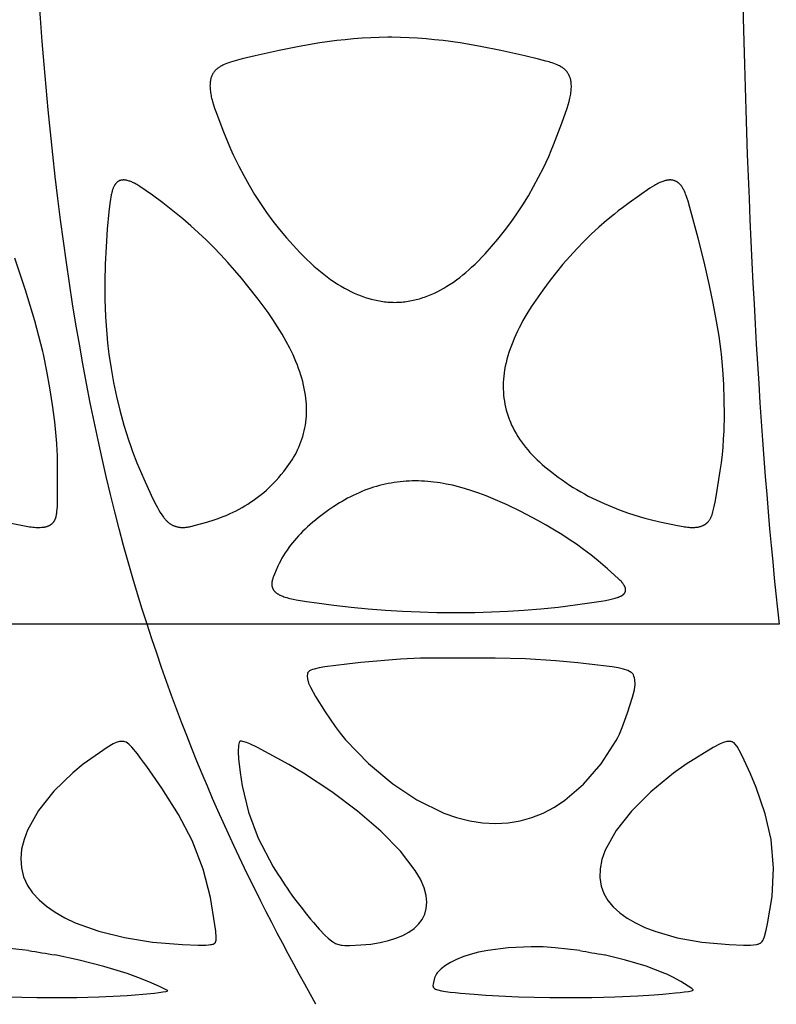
# Model space of a CAD drawing. Header units: millimetres. Extents: x 1250 to 1725, y 0 to 1655.
# Tile 146 of 256: x 1427 to 1469, y 1136 to 1191. Entities that reach past the tile are written whole.
import ezdxf

# ---------------------------------------------------------------- set-up
doc = ezdxf.new("R2010")
doc.units = ezdxf.units.MM
doc.header["$MEASUREMENT"] = 0
doc.layers.add('Crea2D$visibili$tangenti', color=7, linetype='Continuous', true_color=0x000000)

msp = doc.modelspace()

# ---------------------------------------------------------------- linework, layer by layer
at = {"layer": 'Crea2D$visibili$tangenti'}
for p, q in [((1434.247, 1157.292), (1400.481, 1157.292)), ((1469.633, 1157.292), (1434.247, 1157.292)), ((1448.444, 1155.324), (1446.209, 1155.138)), ((1449.556, 1155.374), (1448.444, 1155.324)), ((1450.68, 1155.389), (1449.556, 1155.374)), ((1453.727, 1155.386), (1450.68, 1155.389)), ((1455.429, 1155.345), (1453.727, 1155.386)), ((1457.137, 1155.231), (1455.429, 1155.345)), ((1443.413, 1154.7), (1443.349, 1154.664)), ((1443.503, 1154.737), (1443.413, 1154.7)), ((1443.607, 1154.77), (1443.503, 1154.737)), ((1443.885, 1154.835), (1443.607, 1154.77)), ((1444.198, 1154.89), (1443.885, 1154.835)), ((1445.422, 1155.051), (1444.198, 1154.89)), ((1446.209, 1155.138), (1445.422, 1155.051)), ((1458.356, 1155.118), (1457.137, 1155.231)), ((1458.99, 1155.05), (1458.356, 1155.118)), ((1460.281, 1154.888), (1458.99, 1155.05)), ((1460.619, 1154.833), (1460.281, 1154.888)), ((1460.919, 1154.768), (1460.619, 1154.833)), ((1461.167, 1154.689), (1460.919, 1154.768)), ((1461.264, 1154.643), (1461.167, 1154.689)), ((1443.222, 1154.502), (1443.21, 1154.366)), ((1443.21, 1154.366), (1443.226, 1154.223)), ((1443.228, 1154.523), (1443.222, 1154.502)), ((1443.226, 1154.223), (1443.289, 1153.988)), ((1443.251, 1154.57), (1443.228, 1154.523)), ((1443.267, 1154.592), (1443.251, 1154.57)), ((1443.283, 1154.611), (1443.267, 1154.592)), ((1443.307, 1154.633), (1443.283, 1154.611)), ((1443.349, 1154.664), (1443.307, 1154.633)), ((1461.355, 1154.583), (1461.264, 1154.643)), ((1461.389, 1154.554), (1461.355, 1154.583)), ((1461.44, 1154.5), (1461.389, 1154.554)), ((1461.462, 1154.469), (1461.44, 1154.5)), ((1461.479, 1154.442), (1461.462, 1154.469)), ((1461.508, 1154.379), (1461.479, 1154.442)), ((1461.539, 1154.287), (1461.508, 1154.379)), ((1461.562, 1154.164), (1461.539, 1154.287)), ((1461.574, 1153.932), (1461.562, 1154.164)), ((1443.289, 1153.988), (1443.388, 1153.751)), ((1443.388, 1153.751), (1443.673, 1153.241)), ((1461.424, 1153.194), (1461.533, 1153.613)), ((1461.533, 1153.613), (1461.574, 1153.932)), ((1443.673, 1153.241), (1444.222, 1152.37)), ((1461.15, 1152.323), (1461.424, 1153.194)), ((1444.222, 1152.37), (1444.78, 1151.552)), ((1460.854, 1151.507), (1461.15, 1152.323)), ((1444.78, 1151.552), (1445.063, 1151.176)), ((1460.693, 1151.133), (1460.854, 1151.507)), ((1445.063, 1151.176), (1445.212, 1150.987)), ((1445.212, 1150.987), (1445.36, 1150.812)), ((1460.517, 1150.776), (1460.606, 1150.947)), ((1460.606, 1150.947), (1460.693, 1151.133)), ((1432.014, 1150.383), (1430.675, 1149.45)), ((1432.357, 1150.582), (1432.014, 1150.383)), ((1432.518, 1150.653), (1432.357, 1150.582)), ((1432.697, 1150.708), (1432.518, 1150.653)), ((1432.74, 1150.716), (1432.697, 1150.708)), ((1432.819, 1150.724), (1432.74, 1150.716)), ((1432.862, 1150.725), (1432.819, 1150.724)), ((1432.896, 1150.723), (1432.862, 1150.725)), ((1432.94, 1150.717), (1432.896, 1150.723)), ((1432.999, 1150.702), (1432.94, 1150.717)), ((1433.071, 1150.674), (1432.999, 1150.702)), ((1433.155, 1150.626), (1433.071, 1150.674)), ((1433.232, 1150.567), (1433.155, 1150.626)), ((1433.396, 1150.404), (1433.232, 1150.567)), ((1433.707, 1150.027), (1433.396, 1150.404)), ((1439.367, 1150.504), (1439.353, 1150.136)), ((1439.398, 1150.656), (1439.367, 1150.504)), ((1439.418, 1150.703), (1439.398, 1150.656)), ((1439.431, 1150.721), (1439.418, 1150.703)), ((1439.439, 1150.727), (1439.431, 1150.721)), ((1439.458, 1150.732), (1439.446, 1150.73)), ((1439.477, 1150.734), (1439.458, 1150.732)), ((1439.528, 1150.731), (1439.477, 1150.734)), ((1439.615, 1150.716), (1439.528, 1150.731)), ((1439.805, 1150.66), (1439.615, 1150.716)), ((1440.002, 1150.583), (1439.805, 1150.66)), ((1440.431, 1150.378), (1440.002, 1150.583)), ((1442.177, 1149.435), (1440.431, 1150.378)), ((1445.36, 1150.812), (1446.638, 1149.492)), ((1459.67, 1149.463), (1460.517, 1150.776)), ((1465.948, 1150.376), (1464.425, 1149.44)), ((1466.331, 1150.578), (1465.948, 1150.376)), ((1466.512, 1150.652), (1466.331, 1150.578)), ((1466.706, 1150.708), (1466.512, 1150.652)), ((1466.753, 1150.717), (1466.706, 1150.708)), ((1466.833, 1150.725), (1466.753, 1150.717)), ((1466.873, 1150.726), (1466.833, 1150.725)), ((1466.904, 1150.724), (1466.873, 1150.726)), ((1466.941, 1150.719), (1466.904, 1150.724)), ((1466.996, 1150.704), (1466.941, 1150.719)), ((1467.021, 1150.694), (1466.996, 1150.704)), ((1467.041, 1150.684), (1467.021, 1150.694)), ((1467.071, 1150.666), (1467.041, 1150.684)), ((1467.111, 1150.635), (1467.071, 1150.666)), ((1467.157, 1150.59), (1467.111, 1150.635)), ((1467.278, 1150.431), (1467.157, 1150.59)), ((1467.493, 1150.059), (1467.278, 1150.431)), ((1439.353, 1150.136), (1439.373, 1149.754)), ((1439.373, 1149.754), (1439.451, 1148.982)), ((1467.681, 1149.674), (1467.493, 1150.059)), ((1430.675, 1149.45), (1430.081, 1148.966)), ((1443.009, 1148.94), (1442.177, 1149.435)), ((1446.638, 1149.492), (1448.003, 1148.35)), ((1458.689, 1148.329), (1459.67, 1149.463)), ((1464.425, 1149.44), (1463.727, 1148.949)), ((1468.03, 1148.899), (1467.681, 1149.674)), ((1430.081, 1148.966), (1429.025, 1147.934)), ((1439.451, 1148.982), (1439.568, 1148.231)), ((1444.587, 1147.896), (1443.009, 1148.94)), ((1463.727, 1148.949), (1462.45, 1147.906)), ((1468.345, 1148.144), (1468.03, 1148.899)), ((1436.006, 1146.628), (1435.068, 1148.104)), ((1439.568, 1148.231), (1439.924, 1146.758)), ((1448.003, 1148.35), (1449.356, 1147.45)), ((1457.642, 1147.432), (1458.689, 1148.329)), ((1468.861, 1146.67), (1468.345, 1148.144)), ((1429.025, 1147.934), (1428.174, 1146.855)), ((1446.037, 1146.808), (1444.587, 1147.896)), ((1462.45, 1147.906), (1461.366, 1146.823)), ((1449.356, 1147.45), (1450.863, 1146.712)), ((1456.417, 1146.71), (1457.061, 1147.049)), ((1457.061, 1147.049), (1457.642, 1147.432)), ((1428.174, 1146.855), (1427.56, 1145.76)), ((1436.768, 1145.18), (1436.006, 1146.628)), ((1439.924, 1146.758), (1440.463, 1145.31)), ((1447.34, 1145.689), (1446.037, 1146.808)), ((1450.863, 1146.712), (1451.571, 1146.463)), ((1451.571, 1146.463), (1452.31, 1146.273)), ((1455.133, 1146.272), (1455.797, 1146.461)), ((1455.797, 1146.461), (1456.417, 1146.71)), ((1461.366, 1146.823), (1460.505, 1145.728)), ((1469.193, 1145.226), (1468.861, 1146.67)), ((1452.31, 1146.273), (1453.033, 1146.157)), ((1453.033, 1146.157), (1453.756, 1146.117)), ((1453.756, 1146.117), (1454.458, 1146.157)), ((1454.458, 1146.157), (1455.133, 1146.272)), ((1427.56, 1145.76), (1427.356, 1145.222)), ((1448.431, 1144.583), (1447.34, 1145.689)), ((1460.505, 1145.728), (1459.894, 1144.627)), ((1427.356, 1145.222), (1427.224, 1144.681)), ((1437.382, 1143.571), (1436.768, 1145.18)), ((1440.463, 1145.31), (1441.3, 1143.697)), ((1469.322, 1143.62), (1469.193, 1145.226)), ((1427.224, 1144.681), (1427.173, 1144.154)), ((1449.265, 1143.504), (1448.431, 1144.583)), ((1459.894, 1144.627), (1459.709, 1144.106)), ((1427.173, 1144.154), (1427.208, 1143.641)), ((1459.709, 1144.106), (1459.607, 1143.593)), ((1427.208, 1143.641), (1427.333, 1143.144)), ((1427.333, 1143.144), (1427.554, 1142.662)), ((1437.791, 1141.986), (1437.382, 1143.571)), ((1449.554, 1143.005), (1449.265, 1143.504)), ((1459.607, 1143.593), (1459.593, 1143.096)), ((1469.239, 1142.036), (1469.322, 1143.62)), ((1427.554, 1142.662), (1427.839, 1142.243)), ((1449.762, 1142.519), (1449.554, 1143.005)), ((1459.593, 1143.096), (1459.672, 1142.617)), ((1459.672, 1142.617), (1459.827, 1142.204)), ((1427.839, 1142.243), (1428.196, 1141.853)), ((1449.873, 1142.103), (1449.762, 1142.519)), ((1449.911, 1141.721), (1449.873, 1142.103)), ((1459.827, 1142.204), (1460.053, 1141.821)), ((1468.992, 1140.51), (1469.239, 1142.036)), ((1428.196, 1141.853), (1428.618, 1141.49)), ((1428.618, 1141.49), (1429.101, 1141.156)), ((1438.045, 1140.459), (1437.791, 1141.986)), ((1449.881, 1141.369), (1449.911, 1141.721)), ((1460.053, 1141.821), (1460.35, 1141.461)), ((1460.35, 1141.461), (1460.709, 1141.132)), ((1429.101, 1141.156), (1429.641, 1140.848)), ((1449.643, 1140.756), (1449.79, 1141.048)), ((1449.79, 1141.048), (1449.881, 1141.369)), ((1460.709, 1141.132), (1461.123, 1140.83)), ((1429.641, 1140.848), (1430.229, 1140.569)), ((1430.229, 1140.569), (1431.542, 1140.096)), ((1438.089, 1140.099), (1438.045, 1140.459)), ((1443.559, 1140.579), (1443.878, 1140.218)), ((1449.192, 1140.253), (1449.443, 1140.492)), ((1449.443, 1140.492), (1449.643, 1140.756)), ((1461.123, 1140.83), (1461.59, 1140.556)), ((1461.59, 1140.556), (1462.109, 1140.309)), ((1468.911, 1140.151), (1468.992, 1140.51)), ((1431.542, 1140.096), (1432.983, 1139.737)), ((1438.114, 1139.751), (1438.089, 1140.099)), ((1443.878, 1140.218), (1444.215, 1139.865)), ((1444.215, 1139.865), (1444.387, 1139.701)), ((1448.18, 1139.7), (1448.56, 1139.859)), ((1448.56, 1139.859), (1448.897, 1140.043)), ((1448.897, 1140.043), (1449.192, 1140.253)), ((1462.109, 1140.309), (1462.67, 1140.09)), ((1462.67, 1140.09), (1463.919, 1139.73)), ((1468.751, 1139.643), (1468.813, 1139.802)), ((1468.813, 1139.802), (1468.911, 1140.151)), ((1432.983, 1139.737), (1434.553, 1139.486)), ((1434.553, 1139.486), (1436.236, 1139.35)), ((1436.236, 1139.35), (1437.104, 1139.323)), ((1437.104, 1139.323), (1437.529, 1139.321)), ((1437.529, 1139.321), (1437.686, 1139.33)), ((1437.686, 1139.33), (1437.802, 1139.344)), ((1437.802, 1139.344), (1437.88, 1139.359)), ((1437.88, 1139.359), (1437.919, 1139.369)), ((1437.919, 1139.369), (1437.955, 1139.38)), ((1437.955, 1139.38), (1438.009, 1139.405)), ((1438.009, 1139.405), (1438.03, 1139.418)), ((1438.03, 1139.418), (1438.039, 1139.425)), ((1438.039, 1139.425), (1438.049, 1139.435)), ((1438.049, 1139.435), (1438.071, 1139.463)), ((1438.071, 1139.463), (1438.078, 1139.477)), ((1438.078, 1139.477), (1438.099, 1139.534)), ((1438.099, 1139.534), (1438.109, 1139.593)), ((1438.109, 1139.593), (1438.114, 1139.751)), ((1444.387, 1139.701), (1444.582, 1139.544)), ((1444.582, 1139.544), (1444.681, 1139.479)), ((1444.681, 1139.479), (1444.797, 1139.417)), ((1444.797, 1139.417), (1444.902, 1139.373)), ((1444.902, 1139.373), (1444.986, 1139.346)), ((1444.986, 1139.346), (1445.043, 1139.331)), ((1445.043, 1139.331), (1445.115, 1139.317)), ((1445.115, 1139.317), (1445.177, 1139.308)), ((1445.177, 1139.308), (1445.314, 1139.297)), ((1445.314, 1139.297), (1445.606, 1139.299)), ((1445.606, 1139.299), (1446.214, 1139.326)), ((1446.214, 1139.326), (1446.779, 1139.377)), ((1446.779, 1139.377), (1447.291, 1139.458)), ((1447.291, 1139.458), (1447.758, 1139.567)), ((1447.758, 1139.567), (1448.18, 1139.7)), ((1463.919, 1139.73), (1465.299, 1139.481)), ((1465.299, 1139.481), (1466.834, 1139.345)), ((1466.834, 1139.345), (1467.639, 1139.318)), ((1467.639, 1139.318), (1468.032, 1139.316)), ((1468.032, 1139.316), (1468.205, 1139.328)), ((1468.205, 1139.328), (1468.382, 1139.356)), ((1468.382, 1139.356), (1468.418, 1139.365)), ((1468.418, 1139.365), (1468.463, 1139.378)), ((1468.463, 1139.378), (1468.534, 1139.407)), ((1468.534, 1139.407), (1468.572, 1139.427)), ((1468.572, 1139.427), (1468.584, 1139.435)), ((1468.584, 1139.435), (1468.624, 1139.465)), ((1468.624, 1139.465), (1468.677, 1139.52)), ((1468.677, 1139.52), (1468.718, 1139.578)), ((1468.718, 1139.578), (1468.751, 1139.643)), ((1427.604, 1139.017), (1426.191, 1139.175)), ((1430.452, 1138.479), (1429.091, 1138.77)), ((1452.334, 1138.79), (1451.928, 1138.656)), ((1452.8, 1138.914), (1452.334, 1138.79)), ((1453.327, 1139.024), (1452.8, 1138.914)), ((1454.464, 1139.174), (1453.327, 1139.024)), ((1455.746, 1139.229), (1454.464, 1139.174)), ((1456.422, 1139.214), (1455.746, 1139.229)), ((1457.102, 1139.172), (1456.422, 1139.214)), ((1458.468, 1139.016), (1457.102, 1139.172)), ((1461.036, 1138.484), (1459.837, 1138.772)), ((1431.825, 1138.123), (1430.452, 1138.479)), ((1450.955, 1138.18), (1450.711, 1137.996)), ((1451.236, 1138.35), (1450.955, 1138.18)), ((1451.574, 1138.515), (1451.236, 1138.35)), ((1451.928, 1138.656), (1451.574, 1138.515)), ((1462.192, 1138.132), (1461.036, 1138.484)), ((1433.123, 1137.723), (1431.825, 1138.123)), ((1433.274, 1137.67), (1433.123, 1137.723)), ((1433.431, 1137.613), (1433.274, 1137.67)), ((1433.733, 1137.499), (1433.431, 1137.613)), ((1450.392, 1137.603), (1450.346, 1137.492)), ((1450.451, 1137.711), (1450.392, 1137.603)), ((1450.484, 1137.762), (1450.451, 1137.711)), ((1450.52, 1137.806), (1450.484, 1137.762)), ((1450.711, 1137.996), (1450.52, 1137.806)), ((1463.231, 1137.736), (1462.192, 1138.132)), ((1463.343, 1137.686), (1463.231, 1137.736)), ((1463.461, 1137.63), (1463.343, 1137.686)), ((1463.685, 1137.518), (1463.461, 1137.63)), ((1434.337, 1137.254), (1433.733, 1137.499)), ((1434.933, 1137.003), (1434.337, 1137.254)), ((1450.259, 1137.125), (1450.253, 1137.062)), ((1450.253, 1137.062), (1450.258, 1137.008)), ((1450.346, 1137.492), (1450.259, 1137.125)), ((1464.123, 1137.275), (1463.685, 1137.518)), ((1464.544, 1137.027), (1464.123, 1137.275)), ((1432.731, 1136.475), (1433.14, 1136.501)), ((1433.14, 1136.501), (1433.579, 1136.534)), ((1433.579, 1136.534), (1434.015, 1136.571)), ((1434.015, 1136.571), (1434.66, 1136.637)), ((1434.66, 1136.637), (1434.896, 1136.665)), ((1434.896, 1136.665), (1435.12, 1136.695)), ((1435.245, 1136.861), (1434.933, 1137.003)), ((1435.12, 1136.695), (1435.307, 1136.727)), ((1435.355, 1136.799), (1435.245, 1136.861)), ((1435.307, 1136.727), (1435.418, 1136.753)), ((1435.407, 1136.763), (1435.355, 1136.799)), ((1435.418, 1136.753), (1435.407, 1136.763)), ((1450.258, 1137.008), (1450.272, 1136.969)), ((1450.272, 1136.969), (1450.291, 1136.94)), ((1450.291, 1136.94), (1450.313, 1136.915)), ((1450.319, 1136.91), (1450.344, 1136.891)), ((1450.344, 1136.891), (1450.402, 1136.856)), ((1450.402, 1136.856), (1450.454, 1136.833)), ((1450.454, 1136.833), (1450.532, 1136.807)), ((1450.532, 1136.807), (1450.74, 1136.758)), ((1450.74, 1136.758), (1450.96, 1136.722)), ((1450.96, 1136.722), (1451.219, 1136.688)), ((1451.219, 1136.688), (1451.502, 1136.657)), ((1451.502, 1136.657), (1451.788, 1136.629)), ((1451.788, 1136.629), (1452.554, 1136.565)), ((1452.554, 1136.565), (1453.216, 1136.518)), ((1453.216, 1136.518), (1455.044, 1136.427)), ((1461.727, 1136.477), (1462.646, 1136.535)), ((1462.646, 1136.535), (1463.122, 1136.572)), ((1463.122, 1136.572), (1463.829, 1136.638)), ((1463.829, 1136.638), (1464.09, 1136.666)), ((1464.09, 1136.666), (1464.343, 1136.697)), ((1464.343, 1136.697), (1464.564, 1136.73)), ((1464.751, 1136.889), (1464.544, 1137.027)), ((1464.564, 1136.73), (1464.737, 1136.764)), ((1464.737, 1136.764), (1464.794, 1136.78)), ((1464.784, 1136.859), (1464.751, 1136.889)), ((1464.821, 1136.814), (1464.784, 1136.859)), ((1464.794, 1136.78), (1464.829, 1136.794)), ((1464.828, 1136.8), (1464.821, 1136.814)), ((1426.385, 1136.421), (1427.24, 1136.396)), ((1427.24, 1136.396), (1428.08, 1136.385)), ((1428.08, 1136.385), (1429.195, 1136.382)), ((1429.195, 1136.382), (1430.308, 1136.39)), ((1430.308, 1136.39), (1430.931, 1136.4)), ((1430.931, 1136.4), (1431.54, 1136.417)), ((1431.54, 1136.417), (1432.731, 1136.475)), ((1455.044, 1136.427), (1455.926, 1136.401)), ((1455.926, 1136.401), (1456.804, 1136.389)), ((1456.804, 1136.389), (1457.973, 1136.386)), ((1457.973, 1136.386), (1459.14, 1136.393)), ((1459.14, 1136.393), (1459.797, 1136.403)), ((1459.797, 1136.403), (1460.445, 1136.419)), ((1460.445, 1136.419), (1461.727, 1136.477))]:
    msp.add_line(p, q, dxfattribs=at)
for points in [[(1448.112, 1175.299), (1448.206, 1175.301), (1448.3, 1175.304), (1448.394, 1175.309), (1448.488, 1175.316), (1448.581, 1175.325), (1448.675, 1175.335), (1448.768, 1175.347), (1448.861, 1175.361), (1448.954, 1175.376), (1449.047, 1175.393), (1449.139, 1175.412), (1449.231, 1175.433), (1449.322, 1175.455), (1449.414, 1175.478), (1449.504, 1175.504), (1449.594, 1175.53), (1449.689, 1175.561), (1449.784, 1175.592), (1449.877, 1175.626), (1449.971, 1175.661), (1450.155, 1175.736), (1450.337, 1175.817), (1450.517, 1175.904), (1450.693, 1175.996), (1450.867, 1176.094), (1451.038, 1176.196), (1451.222, 1176.313), (1451.403, 1176.436), (1451.58, 1176.563), (1451.754, 1176.694), (1451.925, 1176.83), (1452.093, 1176.97), (1452.258, 1177.113), (1452.42, 1177.259), (1452.616, 1177.443), (1452.808, 1177.631), (1452.996, 1177.823), (1453.181, 1178.018), (1453.54, 1178.419), (1453.887, 1178.83), (1454.258, 1179.296), (1454.615, 1179.772), (1454.956, 1180.259), (1455.283, 1180.757), (1455.594, 1181.264), (1455.89, 1181.78), (1456.171, 1182.304), (1456.438, 1182.836), (1456.734, 1183.469), (1456.873, 1183.79), (1457.006, 1184.114), (1457.469, 1185.334), (1457.761, 1186.16), (1457.82, 1186.347), (1457.875, 1186.536), (1457.899, 1186.631), (1457.922, 1186.726), (1457.938, 1186.804), (1457.953, 1186.881), (1457.966, 1186.959), (1457.977, 1187.037), (1457.987, 1187.115), (1457.994, 1187.194), (1457.999, 1187.272), (1458.002, 1187.351), (1458.002, 1187.419), (1458, 1187.486), (1457.998, 1187.52), (1457.995, 1187.553), (1457.992, 1187.587), (1457.988, 1187.621), (1457.983, 1187.654), (1457.977, 1187.687), (1457.971, 1187.72), (1457.964, 1187.753), (1457.956, 1187.786), (1457.947, 1187.818), (1457.938, 1187.851), (1457.927, 1187.883), (1457.917, 1187.91), (1457.906, 1187.938), (1457.895, 1187.965), (1457.883, 1187.992), (1457.87, 1188.019), (1457.856, 1188.045), (1457.842, 1188.071), (1457.827, 1188.097), (1457.812, 1188.122), (1457.795, 1188.147), (1457.778, 1188.171), (1457.761, 1188.194), (1457.743, 1188.218), (1457.724, 1188.24), (1457.704, 1188.262), (1457.684, 1188.284), (1457.663, 1188.305), (1457.641, 1188.326), (1457.618, 1188.346), (1457.595, 1188.365), (1457.571, 1188.384), (1457.547, 1188.403), (1457.523, 1188.42), (1457.497, 1188.438), (1457.472, 1188.454), (1457.446, 1188.47), (1457.42, 1188.486), (1457.394, 1188.501), (1457.34, 1188.53), (1457.285, 1188.558), (1457.242, 1188.578), (1457.199, 1188.598), (1457.112, 1188.634), (1457.023, 1188.668), (1456.934, 1188.699), (1456.843, 1188.729), (1456.752, 1188.756), (1456.57, 1188.808), (1456.17, 1188.913), (1455.4, 1189.095), (1454.058, 1189.391), (1452.916, 1189.62), (1451.768, 1189.817), (1450.821, 1189.948), (1450.345, 1190.002), (1449.869, 1190.048), (1449.392, 1190.084), (1448.915, 1190.111), (1448.437, 1190.128), (1447.958, 1190.134), (1447.841, 1190.134), (1447.725, 1190.134), (1447.246, 1190.128), (1446.768, 1190.111), (1446.29, 1190.084), (1445.813, 1190.047), (1445.337, 1190.002), (1444.862, 1189.948), (1443.914, 1189.817), (1442.771, 1189.62), (1441.633, 1189.391), (1440.304, 1189.095), (1439.577, 1188.921), (1439.184, 1188.816), (1438.917, 1188.738), (1438.828, 1188.71), (1438.741, 1188.679), (1438.654, 1188.646), (1438.568, 1188.61), (1438.525, 1188.591), (1438.483, 1188.572), (1438.428, 1188.544), (1438.373, 1188.515), (1438.346, 1188.5), (1438.32, 1188.484), (1438.293, 1188.468), (1438.268, 1188.451), (1438.242, 1188.434), (1438.217, 1188.416), (1438.193, 1188.397), (1438.169, 1188.378), (1438.145, 1188.359), (1438.122, 1188.338), (1438.1, 1188.317), (1438.078, 1188.296), (1438.058, 1188.274), (1438.038, 1188.251), (1438.019, 1188.228), (1438, 1188.204), (1437.983, 1188.18), (1437.965, 1188.155), (1437.949, 1188.129), (1437.933, 1188.103), (1437.918, 1188.077), (1437.904, 1188.05), (1437.891, 1188.023), (1437.878, 1187.996), (1437.866, 1187.968), (1437.855, 1187.94), (1437.844, 1187.912), (1437.835, 1187.883), (1437.825, 1187.851), (1437.816, 1187.818), (1437.808, 1187.786), (1437.8, 1187.753), (1437.794, 1187.72), (1437.789, 1187.687), (1437.784, 1187.654), (1437.78, 1187.62), (1437.776, 1187.587), (1437.774, 1187.553), (1437.772, 1187.52), (1437.77, 1187.486), (1437.769, 1187.418), (1437.77, 1187.351), (1437.774, 1187.272), (1437.781, 1187.194), (1437.79, 1187.115), (1437.8, 1187.037), (1437.813, 1186.959), (1437.827, 1186.881), (1437.843, 1186.804), (1437.861, 1186.727), (1437.885, 1186.631), (1437.911, 1186.536), (1437.967, 1186.348), (1438.029, 1186.161), (1438.095, 1185.975), (1438.528, 1184.844), (1438.782, 1184.209), (1438.922, 1183.884), (1439.068, 1183.562), (1439.378, 1182.925), (1439.659, 1182.39), (1439.954, 1181.862), (1440.265, 1181.344), (1440.592, 1180.835), (1440.935, 1180.336), (1441.293, 1179.848), (1441.666, 1179.371), (1442.053, 1178.905), (1442.419, 1178.492), (1442.796, 1178.09), (1442.99, 1177.893), (1443.187, 1177.701), (1443.388, 1177.512), (1443.592, 1177.327), (1443.772, 1177.171), (1443.955, 1177.018), (1444.141, 1176.869), (1444.33, 1176.725), (1444.522, 1176.585), (1444.718, 1176.449), (1444.917, 1176.32), (1445.12, 1176.195), (1445.298, 1176.093), (1445.478, 1175.996), (1445.661, 1175.904), (1445.846, 1175.817), (1446.034, 1175.736), (1446.225, 1175.661), (1446.417, 1175.592), (1446.514, 1175.56), (1446.612, 1175.53), (1446.795, 1175.478), (1446.98, 1175.433), (1447.166, 1175.394), (1447.26, 1175.377), (1447.354, 1175.361), (1447.448, 1175.348), (1447.542, 1175.335), (1447.637, 1175.325), (1447.732, 1175.316), (1447.827, 1175.309), (1447.922, 1175.304), (1448.017, 1175.301)], [(1432.114, 1172.389), (1432.232, 1171.598), (1432.373, 1170.812), (1432.538, 1170.031), (1432.726, 1169.255), (1432.954, 1168.423), (1433.208, 1167.599), (1433.316, 1167.277), (1433.43, 1166.957), (1433.678, 1166.319), (1434.066, 1165.41), (1434.478, 1164.512), (1434.613, 1164.228), (1434.755, 1163.947), (1434.829, 1163.808), (1434.907, 1163.672), (1434.988, 1163.537), (1435.073, 1163.404), (1435.12, 1163.336), (1435.168, 1163.269), (1435.193, 1163.237), (1435.218, 1163.204), (1435.244, 1163.172), (1435.271, 1163.141), (1435.298, 1163.111), (1435.326, 1163.081), (1435.355, 1163.052), (1435.384, 1163.024), (1435.415, 1162.997), (1435.446, 1162.97), (1435.478, 1162.945), (1435.495, 1162.933), (1435.511, 1162.921), (1435.541, 1162.901), (1435.571, 1162.882), (1435.601, 1162.864), (1435.633, 1162.846), (1435.665, 1162.83), (1435.697, 1162.815), (1435.73, 1162.8), (1435.763, 1162.787), (1435.796, 1162.774), (1435.83, 1162.762), (1435.864, 1162.751), (1435.898, 1162.742), (1435.932, 1162.733), (1435.966, 1162.725), (1436.001, 1162.718), (1436.035, 1162.713), (1436.062, 1162.708), (1436.088, 1162.705), (1436.115, 1162.702), (1436.142, 1162.7), (1436.169, 1162.698), (1436.195, 1162.697), (1436.222, 1162.696), (1436.249, 1162.696), (1436.275, 1162.697), (1436.302, 1162.697), (1436.355, 1162.7), (1436.408, 1162.705), (1436.461, 1162.711), (1436.513, 1162.719), (1436.566, 1162.728), (1436.618, 1162.738), (1436.671, 1162.748), (1436.775, 1162.772), (1436.879, 1162.798), (1437.592, 1162.996), (1438.002, 1163.12), (1438.231, 1163.198), (1438.456, 1163.283), (1438.679, 1163.375), (1438.9, 1163.473), (1439.068, 1163.553), (1439.235, 1163.636), (1439.4, 1163.723), (1439.563, 1163.813), (1439.724, 1163.907), (1439.883, 1164.004), (1440.039, 1164.105), (1440.194, 1164.21), (1440.345, 1164.317), (1440.494, 1164.429), (1440.641, 1164.544), (1440.784, 1164.662), (1440.925, 1164.785), (1441.062, 1164.91), (1441.196, 1165.039), (1441.327, 1165.172), (1441.475, 1165.331), (1441.618, 1165.494), (1441.758, 1165.66), (1441.895, 1165.829), (1442.094, 1166.086), (1442.19, 1166.217), (1442.282, 1166.35), (1442.37, 1166.485), (1442.453, 1166.621), (1442.532, 1166.761), (1442.607, 1166.902), (1442.677, 1167.046), (1442.744, 1167.192), (1442.805, 1167.34), (1442.863, 1167.489), (1442.916, 1167.643), (1442.964, 1167.798), (1443.008, 1167.954), (1443.047, 1168.112), (1443.08, 1168.27), (1443.109, 1168.43), (1443.133, 1168.591), (1443.151, 1168.752), (1443.165, 1168.92), (1443.174, 1169.089), (1443.177, 1169.259), (1443.175, 1169.428), (1443.167, 1169.597), (1443.155, 1169.766), (1443.139, 1169.934), (1443.117, 1170.102), (1443.087, 1170.293), (1443.051, 1170.482), (1443.01, 1170.671), (1442.964, 1170.859), (1442.914, 1171.045), (1442.858, 1171.23), (1442.798, 1171.414), (1442.734, 1171.597), (1442.661, 1171.791), (1442.584, 1171.984), (1442.502, 1172.175), (1442.417, 1172.364), (1442.328, 1172.552), (1442.235, 1172.738), (1442.042, 1173.105), (1441.805, 1173.523), (1441.555, 1173.933), (1441.293, 1174.335), (1441.02, 1174.729), (1440.465, 1175.473), (1439.891, 1176.207), (1439.531, 1176.646), (1439.152, 1177.09), (1438.765, 1177.528), (1438.37, 1177.958), (1437.966, 1178.38), (1437.553, 1178.793), (1437.13, 1179.196), (1436.698, 1179.588), (1436.256, 1179.969), (1435.696, 1180.424), (1435.124, 1180.863), (1434.542, 1181.289), (1433.839, 1181.784), (1433.724, 1181.86), (1433.666, 1181.896), (1433.606, 1181.931), (1433.546, 1181.964), (1433.515, 1181.979), (1433.484, 1181.994), (1433.436, 1182.016), (1433.388, 1182.037), (1433.339, 1182.056), (1433.29, 1182.073), (1433.241, 1182.09), (1433.191, 1182.105), (1433.141, 1182.119), (1433.091, 1182.132), (1433.067, 1182.137), (1433.043, 1182.14), (1433.018, 1182.144), (1432.993, 1182.146), (1432.967, 1182.148), (1432.941, 1182.148), (1432.915, 1182.148), (1432.902, 1182.148), (1432.889, 1182.147), (1432.876, 1182.146), (1432.863, 1182.145), (1432.849, 1182.144), (1432.836, 1182.142), (1432.823, 1182.14), (1432.811, 1182.138), (1432.798, 1182.136), (1432.785, 1182.133), (1432.772, 1182.13), (1432.76, 1182.127), (1432.747, 1182.123), (1432.735, 1182.119), (1432.723, 1182.115), (1432.711, 1182.111), (1432.699, 1182.106), (1432.688, 1182.101), (1432.677, 1182.096), (1432.666, 1182.09), (1432.655, 1182.085), (1432.645, 1182.079), (1432.635, 1182.072), (1432.624, 1182.066), (1432.615, 1182.059), (1432.605, 1182.052), (1432.595, 1182.045), (1432.586, 1182.037), (1432.576, 1182.03), (1432.567, 1182.022), (1432.558, 1182.014), (1432.549, 1182.005), (1432.541, 1181.997), (1432.532, 1181.988), (1432.524, 1181.979), (1432.516, 1181.97), (1432.508, 1181.961), (1432.5, 1181.952), (1432.485, 1181.933), (1432.47, 1181.913), (1432.456, 1181.893), (1432.442, 1181.873), (1432.429, 1181.852), (1432.416, 1181.831), (1432.4, 1181.8), (1432.384, 1181.77), (1432.369, 1181.739), (1432.355, 1181.707), (1432.342, 1181.675), (1432.33, 1181.643), (1432.319, 1181.611), (1432.308, 1181.578), (1432.298, 1181.545), (1432.288, 1181.512), (1432.271, 1181.445), (1432.255, 1181.377), (1432.241, 1181.31), (1432.218, 1181.192), (1432.198, 1181.074), (1432.163, 1180.837), (1432.109, 1180.362), (1432.02, 1179.387), (1431.952, 1178.41), (1431.905, 1177.432), (1431.884, 1176.452), (1431.89, 1175.473), (1431.925, 1174.495), (1431.993, 1173.518), (1432.039, 1173.031), (1432.094, 1172.544)], [(1466.402, 1172.389), (1466.385, 1172.544), (1466.272, 1173.401), (1466.135, 1174.254), (1465.95, 1175.247), (1465.742, 1176.236), (1465.43, 1177.57), (1465.098, 1178.899), (1464.643, 1180.61), (1464.54, 1180.953), (1464.487, 1181.116), (1464.43, 1181.278), (1464.399, 1181.358), (1464.366, 1181.437), (1464.332, 1181.516), (1464.295, 1181.594), (1464.271, 1181.64), (1464.246, 1181.686), (1464.22, 1181.731), (1464.207, 1181.753), (1464.193, 1181.775), (1464.178, 1181.796), (1464.163, 1181.817), (1464.148, 1181.838), (1464.132, 1181.858), (1464.115, 1181.878), (1464.098, 1181.897), (1464.081, 1181.916), (1464.062, 1181.934), (1464.045, 1181.951), (1464.028, 1181.966), (1464.009, 1181.981), (1463.991, 1181.996), (1463.972, 1182.01), (1463.952, 1182.023), (1463.932, 1182.036), (1463.912, 1182.049), (1463.891, 1182.06), (1463.87, 1182.071), (1463.849, 1182.081), (1463.827, 1182.091), (1463.805, 1182.1), (1463.783, 1182.108), (1463.76, 1182.115), (1463.738, 1182.122), (1463.726, 1182.125), (1463.714, 1182.128), (1463.691, 1182.133), (1463.667, 1182.138), (1463.643, 1182.141), (1463.619, 1182.144), (1463.594, 1182.146), (1463.57, 1182.148), (1463.546, 1182.148), (1463.521, 1182.149), (1463.497, 1182.148), (1463.473, 1182.147), (1463.448, 1182.145), (1463.424, 1182.142), (1463.4, 1182.14), (1463.376, 1182.136), (1463.352, 1182.132), (1463.323, 1182.127), (1463.294, 1182.121), (1463.266, 1182.114), (1463.238, 1182.107), (1463.21, 1182.099), (1463.182, 1182.09), (1463.127, 1182.072), (1463.072, 1182.052), (1463.018, 1182.03), (1462.965, 1182.007), (1462.912, 1181.983), (1462.845, 1181.95), (1462.779, 1181.916), (1462.713, 1181.88), (1462.649, 1181.843), (1462.521, 1181.765), (1462.397, 1181.683), (1461.235, 1180.862), (1460.858, 1180.59), (1460.632, 1180.419), (1460.409, 1180.243), (1459.972, 1179.88), (1459.54, 1179.5), (1459.117, 1179.108), (1458.705, 1178.706), (1458.304, 1178.293), (1457.913, 1177.87), (1457.534, 1177.436), (1457.167, 1176.993), (1456.812, 1176.54), (1456.404, 1175.987), (1456.011, 1175.423), (1455.758, 1175.044), (1455.516, 1174.658), (1455.402, 1174.467), (1455.292, 1174.273), (1455.185, 1174.077), (1455.083, 1173.879), (1454.985, 1173.679), (1454.89, 1173.477), (1454.801, 1173.273), (1454.716, 1173.067), (1454.643, 1172.879), (1454.574, 1172.689), (1454.51, 1172.498), (1454.45, 1172.305), (1454.396, 1172.11), (1454.347, 1171.914), (1454.305, 1171.717), (1454.268, 1171.519), (1454.241, 1171.343), (1454.22, 1171.167), (1454.204, 1170.989), (1454.193, 1170.812), (1454.188, 1170.634), (1454.189, 1170.457), (1454.195, 1170.279), (1454.201, 1170.19), (1454.208, 1170.102), (1454.227, 1169.931), (1454.252, 1169.76), (1454.282, 1169.59), (1454.318, 1169.422), (1454.36, 1169.254), (1454.407, 1169.088), (1454.46, 1168.924), (1454.519, 1168.762), (1454.552, 1168.678), (1454.586, 1168.594), (1454.66, 1168.429), (1454.738, 1168.267), (1454.823, 1168.107), (1454.912, 1167.95), (1455.006, 1167.796), (1455.104, 1167.644), (1455.207, 1167.496), (1455.32, 1167.342), (1455.437, 1167.192), (1455.559, 1167.046), (1455.684, 1166.902), (1455.813, 1166.762), (1455.945, 1166.626), (1456.081, 1166.492), (1456.22, 1166.362), (1456.372, 1166.227), (1456.526, 1166.095), (1456.842, 1165.839), (1457.265, 1165.515), (1457.48, 1165.359), (1457.699, 1165.207), (1457.902, 1165.073), (1458.107, 1164.942), (1458.315, 1164.815), (1458.525, 1164.692), (1458.738, 1164.573), (1458.952, 1164.458), (1459.388, 1164.239), (1459.83, 1164.035), (1460.279, 1163.845), (1460.734, 1163.669), (1461.193, 1163.505), (1461.496, 1163.406), (1461.8, 1163.312), (1462.107, 1163.224), (1462.415, 1163.143), (1462.958, 1163.016), (1463.943, 1162.808), (1464.26, 1162.748), (1464.339, 1162.735), (1464.419, 1162.723), (1464.499, 1162.714), (1464.579, 1162.706), (1464.636, 1162.702), (1464.693, 1162.699), (1464.751, 1162.698), (1464.808, 1162.698), (1464.865, 1162.699), (1464.922, 1162.702), (1464.979, 1162.707), (1465.036, 1162.713), (1465.069, 1162.717), (1465.101, 1162.722), (1465.134, 1162.729), (1465.167, 1162.736), (1465.199, 1162.744), (1465.232, 1162.753), (1465.264, 1162.763), (1465.296, 1162.774), (1465.328, 1162.786), (1465.359, 1162.799), (1465.389, 1162.813), (1465.404, 1162.82), (1465.419, 1162.828), (1465.434, 1162.836), (1465.449, 1162.844), (1465.463, 1162.853), (1465.478, 1162.861), (1465.492, 1162.87), (1465.505, 1162.879), (1465.519, 1162.889), (1465.533, 1162.899), (1465.546, 1162.909), (1465.559, 1162.919), (1465.571, 1162.93), (1465.584, 1162.941), (1465.596, 1162.952), (1465.608, 1162.963), (1465.62, 1162.975), (1465.631, 1162.986), (1465.643, 1162.998), (1465.654, 1163.011), (1465.665, 1163.023), (1465.676, 1163.036), (1465.696, 1163.062), (1465.716, 1163.088), (1465.735, 1163.116), (1465.754, 1163.143), (1465.771, 1163.172), (1465.788, 1163.201), (1465.804, 1163.23), (1465.819, 1163.26), (1465.833, 1163.291), (1465.846, 1163.321), (1465.862, 1163.361), (1465.877, 1163.401), (1465.891, 1163.441), (1465.904, 1163.482), (1465.928, 1163.564), (1465.95, 1163.647), (1466.003, 1163.876), (1466.051, 1164.107), (1466.132, 1164.544), (1466.336, 1165.862), (1466.401, 1166.317), (1466.457, 1166.772), (1466.496, 1167.194), (1466.528, 1167.645), (1466.55, 1168.097), (1466.57, 1169.001), (1466.565, 1169.849), (1466.536, 1170.697), (1466.482, 1171.544)], [(1449.265, 1165.305), (1449.094, 1165.302), (1448.924, 1165.296), (1448.754, 1165.286), (1448.584, 1165.273), (1448.415, 1165.256), (1448.246, 1165.236), (1448.077, 1165.212), (1447.909, 1165.184), (1447.744, 1165.153), (1447.579, 1165.119), (1447.415, 1165.081), (1447.252, 1165.039), (1447.09, 1164.995), (1446.929, 1164.946), (1446.769, 1164.895), (1446.61, 1164.84), (1446.443, 1164.778), (1446.278, 1164.712), (1446.114, 1164.642), (1445.952, 1164.57), (1445.792, 1164.493), (1445.633, 1164.414), (1445.475, 1164.331), (1445.319, 1164.246), (1445.165, 1164.158), (1445.012, 1164.067), (1444.711, 1163.877), (1444.416, 1163.677), (1444.127, 1163.469), (1443.821, 1163.235), (1443.671, 1163.114), (1443.523, 1162.991), (1443.378, 1162.865), (1443.235, 1162.736), (1443.094, 1162.605), (1442.957, 1162.47), (1442.838, 1162.349), (1442.721, 1162.226), (1442.607, 1162.1), (1442.496, 1161.971), (1442.388, 1161.84), (1442.283, 1161.707), (1442.181, 1161.572), (1442.083, 1161.433), (1441.982, 1161.283), (1441.886, 1161.131), (1441.795, 1160.975), (1441.752, 1160.896), (1441.71, 1160.816), (1441.639, 1160.671), (1441.572, 1160.525), (1441.381, 1160.083), (1441.326, 1159.952), (1441.31, 1159.91), (1441.295, 1159.868), (1441.281, 1159.825), (1441.268, 1159.782), (1441.262, 1159.761), (1441.257, 1159.739), (1441.252, 1159.717), (1441.248, 1159.695), (1441.243, 1159.673), (1441.24, 1159.651), (1441.237, 1159.629), (1441.234, 1159.607), (1441.233, 1159.589), (1441.232, 1159.572), (1441.231, 1159.555), (1441.23, 1159.538), (1441.23, 1159.52), (1441.231, 1159.503), (1441.231, 1159.486), (1441.232, 1159.469), (1441.234, 1159.452), (1441.236, 1159.434), (1441.239, 1159.417), (1441.242, 1159.401), (1441.246, 1159.384), (1441.25, 1159.367), (1441.255, 1159.35), (1441.26, 1159.334), (1441.264, 1159.323), (1441.268, 1159.312), (1441.272, 1159.301), (1441.276, 1159.291), (1441.281, 1159.28), (1441.286, 1159.27), (1441.291, 1159.26), (1441.296, 1159.25), (1441.301, 1159.24), (1441.307, 1159.23), (1441.313, 1159.22), (1441.319, 1159.21), (1441.325, 1159.201), (1441.332, 1159.191), (1441.338, 1159.182), (1441.345, 1159.173), (1441.352, 1159.164), (1441.359, 1159.155), (1441.374, 1159.137), (1441.39, 1159.12), (1441.406, 1159.104), (1441.422, 1159.087), (1441.439, 1159.072), (1441.456, 1159.057), (1441.474, 1159.042), (1441.498, 1159.024), (1441.522, 1159.006), (1441.547, 1158.989), (1441.572, 1158.973), (1441.597, 1158.957), (1441.624, 1158.942), (1441.65, 1158.928), (1441.677, 1158.914), (1441.704, 1158.901), (1441.731, 1158.889), (1441.787, 1158.865), (1441.843, 1158.843), (1441.9, 1158.823), (1441.985, 1158.795), (1442.071, 1158.769), (1442.157, 1158.746), (1442.244, 1158.724), (1442.419, 1158.686), (1442.594, 1158.652), (1443.172, 1158.554), (1443.752, 1158.471), (1444.708, 1158.349), (1445.667, 1158.241), (1446.627, 1158.149), (1447.589, 1158.073), (1448.551, 1158.013), (1449.515, 1157.97), (1450.479, 1157.943), (1451.444, 1157.934), (1451.557, 1157.934), (1451.671, 1157.934), (1452.599, 1157.943), (1453.528, 1157.968), (1454.438, 1158.01), (1455.346, 1158.068), (1456.302, 1158.147), (1457.255, 1158.243), (1458.207, 1158.358), (1459.157, 1158.491), (1459.662, 1158.571), (1459.914, 1158.616), (1460.164, 1158.666), (1460.306, 1158.697), (1460.376, 1158.714), (1460.446, 1158.733), (1460.516, 1158.754), (1460.585, 1158.777), (1460.619, 1158.789), (1460.653, 1158.802), (1460.687, 1158.816), (1460.721, 1158.831), (1460.761, 1158.85), (1460.782, 1158.86), (1460.801, 1158.87), (1460.821, 1158.881), (1460.84, 1158.892), (1460.858, 1158.904), (1460.868, 1158.91), (1460.877, 1158.917), (1460.885, 1158.923), (1460.894, 1158.93), (1460.903, 1158.936), (1460.911, 1158.943), (1460.919, 1158.951), (1460.927, 1158.958), (1460.935, 1158.965), (1460.942, 1158.973), (1460.95, 1158.981), (1460.957, 1158.989), (1460.964, 1158.997), (1460.97, 1159.006), (1460.977, 1159.014), (1460.983, 1159.023), (1460.989, 1159.032), (1460.994, 1159.042), (1460.999, 1159.05), (1461.003, 1159.058), (1461.007, 1159.067), (1461.011, 1159.075), (1461.015, 1159.084), (1461.019, 1159.093), (1461.022, 1159.102), (1461.025, 1159.111), (1461.028, 1159.12), (1461.03, 1159.129), (1461.033, 1159.139), (1461.035, 1159.148), (1461.036, 1159.158), (1461.038, 1159.167), (1461.039, 1159.177), (1461.04, 1159.186), (1461.041, 1159.196), (1461.041, 1159.205), (1461.041, 1159.215), (1461.041, 1159.224), (1461.041, 1159.234), (1461.04, 1159.243), (1461.039, 1159.253), (1461.038, 1159.262), (1461.036, 1159.271), (1461.035, 1159.276), (1461.034, 1159.281), (1461.033, 1159.285), (1461.032, 1159.29), (1461.03, 1159.294), (1461.029, 1159.299), (1461.027, 1159.303), (1461.026, 1159.308), (1461.024, 1159.312), (1461.023, 1159.317), (1461.021, 1159.321), (1461.019, 1159.325), (1461.017, 1159.33), (1461.015, 1159.334), (1461.007, 1159.352), (1461, 1159.37), (1460.992, 1159.388), (1460.983, 1159.405), (1460.974, 1159.423), (1460.965, 1159.44), (1460.955, 1159.457), (1460.945, 1159.474), (1460.935, 1159.491), (1460.924, 1159.508), (1460.902, 1159.541), (1460.879, 1159.573), (1460.855, 1159.604), (1460.837, 1159.626), (1460.819, 1159.647), (1460.782, 1159.69), (1460.743, 1159.73), (1460.703, 1159.77), (1460.622, 1159.848), (1460.027, 1160.383), (1459.505, 1160.831), (1459.099, 1161.157), (1458.683, 1161.471), (1458.284, 1161.755), (1457.878, 1162.029), (1457.466, 1162.294), (1457.049, 1162.551), (1456.587, 1162.822), (1456.119, 1163.085), (1455.17, 1163.584), (1454.402, 1163.959), (1454.013, 1164.137), (1453.621, 1164.307), (1453.225, 1164.467), (1452.825, 1164.617), (1452.421, 1164.755), (1452.013, 1164.881), (1451.677, 1164.973), (1451.338, 1165.056), (1450.997, 1165.128), (1450.653, 1165.188), (1450.481, 1165.214), (1450.308, 1165.237), (1450.135, 1165.257), (1449.961, 1165.273), (1449.788, 1165.286), (1449.614, 1165.296), (1449.439, 1165.303)]]:
    msp.add_lwpolyline(points, close=True, dxfattribs=at)
msp.add_lwpolyline([(1426.444, 1162.968), (1427.569, 1162.757), (1427.663, 1162.741), (1427.757, 1162.727), (1427.841, 1162.716), (1427.926, 1162.708), (1428.01, 1162.703), (1428.095, 1162.699), (1428.18, 1162.699), (1428.265, 1162.7), (1428.35, 1162.705), (1428.434, 1162.713), (1428.464, 1162.717), (1428.494, 1162.722), (1428.524, 1162.728), (1428.554, 1162.734), (1428.584, 1162.741), (1428.614, 1162.749), (1428.644, 1162.758), (1428.674, 1162.768), (1428.703, 1162.779), (1428.732, 1162.79), (1428.746, 1162.797), (1428.76, 1162.803), (1428.774, 1162.81), (1428.788, 1162.817), (1428.801, 1162.824), (1428.815, 1162.831), (1428.828, 1162.839), (1428.841, 1162.847), (1428.854, 1162.856), (1428.867, 1162.864), (1428.879, 1162.873), (1428.891, 1162.882), (1428.902, 1162.891), (1428.913, 1162.9), (1428.923, 1162.909), (1428.934, 1162.918), (1428.944, 1162.928), (1428.954, 1162.938), (1428.964, 1162.948), (1428.973, 1162.958), (1428.982, 1162.969), (1428.992, 1162.979), (1429.001, 1162.99), (1429.009, 1163.001), (1429.018, 1163.012), (1429.026, 1163.023), (1429.034, 1163.035), (1429.042, 1163.047), (1429.05, 1163.058), (1429.057, 1163.07), (1429.064, 1163.082), (1429.071, 1163.095), (1429.078, 1163.107), (1429.085, 1163.12), (1429.097, 1163.145), (1429.109, 1163.171), (1429.12, 1163.197), (1429.13, 1163.223), (1429.138, 1163.25), (1429.143, 1163.265), (1429.148, 1163.281), (1429.156, 1163.312), (1429.163, 1163.344), (1429.169, 1163.376), (1429.175, 1163.408), (1429.18, 1163.44), (1429.189, 1163.504), (1429.2, 1163.604), (1429.21, 1163.704), (1429.223, 1163.904), (1429.231, 1164.135), (1429.24, 1165.316), (1429.224, 1166.755), (1429.215, 1166.989), (1429.191, 1167.397), (1429.159, 1167.803), (1429.076, 1168.616), (1428.956, 1169.565), (1428.811, 1170.511), (1428.64, 1171.453), (1428.441, 1172.389), (1428.405, 1172.544), (1428.193, 1173.402), (1427.961, 1174.255), (1427.705, 1175.123), (1427.437, 1175.988), (1426.85, 1177.771)], dxfattribs=at)
for centre, radius, start, end in [((1379.864, 1110.453), 66.821, 34.29557, 36.31566), ((1560.774, 1221.241), 142.433, 212.98553, 213.75136), ((1522.946, 1204.801), 102.112, 217.8775, 218.9718), ((1446.407, 1247.419), 110.02, 260.15933, 260.94471), ((1476.026, 1233.28), 95.884, 259.44851, 260.27975)]:
    msp.add_arc(centre, radius, start, end, dxfattribs=at)
for points in [[(1434.247, 1157.292), (1431.323, 1166.122), (1429.077, 1178.495), (1428.195, 1192.518)], [(1467.595, 1192.518), (1467.892, 1178.495), (1468.648, 1166.122), (1469.633, 1157.292)], [(1443.701, 1136.005), (1440.389, 1141.928), (1437.104, 1148.415), (1434.247, 1157.292)]]:
    msp.add_open_spline(points, degree=3, dxfattribs=at)

doc.saveas('drawing.dxf')
